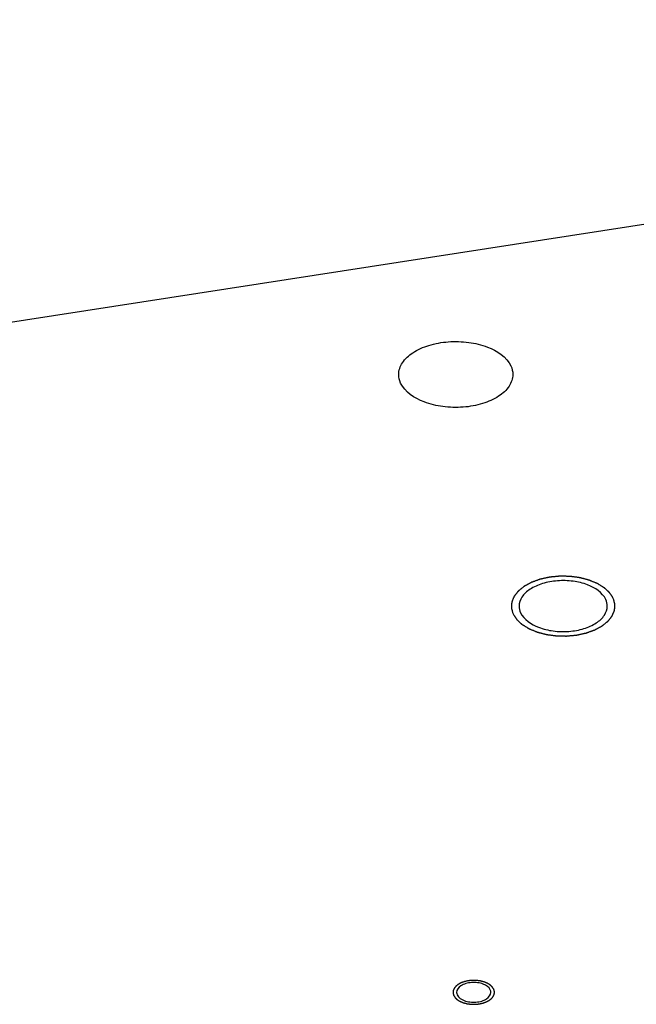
# Model space of a CAD drawing. Header units: millimetres. Extents: x 0 to 7560, y 0 to 5346.
# Tile 240 of 242: x 6409 to 6468, y 4467 to 4562. Entities that reach past the tile are written whole.
import ezdxf

# ---------------------------------------------------------------- set-up
doc = ezdxf.new("R2010")
doc.units = ezdxf.units.MM
doc.layers.add('M2001303_PBL919', color=7, linetype='Continuous')

msp = doc.modelspace()

# ---------------------------------------------------------------- linework, layer by layer
at = {"layer": 'M2001303_PBL919', "color": 7}
msp.add_line((6596.071, 4561.764), (6294.925, 4515.177), dxfattribs=at)
for points, knots in [([(6445.045, 4527.596), (6445.045, 4527.987), (6445.351, 4528.852), (6446.452, 4529.813), (6448, 4530.485), (6449.841, 4530.812), (6451.775, 4530.755), (6453.935, 4530.25), (6455.451, 4529.294), (6455.858, 4528.418)], [0, 0, 0, 0, 0.090841, 0.199719, 0.331139, 0.478834, 0.63124, 0.775501, 1, 1, 1, 1]), ([(6456.045, 4527.596), (6456.045, 4527.205), (6455.739, 4526.34), (6454.638, 4525.379), (6453.09, 4524.707), (6451.249, 4524.38), (6449.315, 4524.437), (6447.155, 4524.942), (6445.639, 4525.898), (6445.232, 4526.774)], [0, 0, 0, 0, 0.090841, 0.199719, 0.331139, 0.478834, 0.63124, 0.775501, 1, 1, 1, 1]), ([(6465.003, 4505.924), (6464.689, 4506.602), (6463.518, 4507.34), (6461.848, 4507.731), (6460.354, 4507.775), (6458.932, 4507.522), (6457.735, 4507.002), (6456.885, 4506.26), (6456.648, 4505.591), (6456.648, 4505.289)], [0, 0, 0, 0, 0.224499, 0.36876, 0.521167, 0.668862, 0.800281, 0.90916, 1, 1, 1, 1]), ([(6456.793, 4504.654), (6457.107, 4503.977), (6458.278, 4503.239), (6459.948, 4502.848), (6461.442, 4502.804), (6462.864, 4503.057), (6464.061, 4503.576), (6464.911, 4504.319), (6465.148, 4504.987), (6465.148, 4505.289)], [0, 0, 0, 0, 0.224499, 0.36876, 0.521167, 0.668862, 0.800281, 0.90916, 1, 1, 1, 1]), ([(6453.873, 4468.34), (6453.751, 4468.603), (6453.296, 4468.89), (6452.648, 4469.041), (6452.068, 4469.059), (6451.514, 4468.956), (6450.956, 4468.729), (6450.629, 4468.343), (6450.629, 4468.093)], [0, 0, 0, 0, 0.225887, 0.37104, 0.524388, 0.672993, 0.805222, 1, 1, 1, 1]), ([(6450.685, 4467.847), (6450.807, 4467.584), (6451.262, 4467.297), (6451.91, 4467.146), (6452.49, 4467.127), (6453.044, 4467.231), (6453.603, 4467.458), (6453.929, 4467.844), (6453.929, 4468.093)], [0, 0, 0, 0, 0.225887, 0.37104, 0.524388, 0.672993, 0.805222, 1, 1, 1, 1])]:
    msp.add_open_spline(points, degree=3, knots=knots, dxfattribs=at)
for points in [[(6455.858, 4528.418), (6455.976, 4528.163), (6456.045, 4527.877), (6456.045, 4527.596)], [(6445.232, 4526.774), (6445.114, 4527.029), (6445.045, 4527.315), (6445.045, 4527.596)], [(6456.648, 4505.289), (6456.648, 4505.072), (6456.701, 4504.851), (6456.793, 4504.654)], [(6465.148, 4505.289), (6465.148, 4505.506), (6465.095, 4505.727), (6465.003, 4505.924)], [(6450.629, 4468.093), (6450.629, 4468.009), (6450.65, 4467.923), (6450.685, 4467.847)], [(6453.929, 4468.093), (6453.929, 4468.178), (6453.908, 4468.264), (6453.873, 4468.34)]]:
    msp.add_open_spline(points, degree=3, dxfattribs=at)
at = {"layer": 'M2001303_PBL919', "color": 134}
for points, knots in [([(6465.728, 4506.036), (6465.699, 4506.08), (6465.656, 4506.146), (6465.599, 4506.234), (6465.556, 4506.3), (6465.513, 4506.366), (6465.477, 4506.421), (6465.449, 4506.465), (6465.431, 4506.492), (6465.416, 4506.514), (6465.406, 4506.531), (6465.397, 4506.545), (6465.391, 4506.554), (6465.387, 4506.56), (6465.385, 4506.564), (6465.38, 4506.568), (6465.375, 4506.573), (6465.365, 4506.581), (6465.352, 4506.594), (6465.336, 4506.609), (6465.315, 4506.629), (6465.288, 4506.654), (6465.245, 4506.693), (6465.191, 4506.743), (6465.127, 4506.803), (6465.063, 4506.863), (6465.009, 4506.913), (6464.966, 4506.953), (6464.94, 4506.978), (6464.918, 4506.998), (6464.902, 4507.013), (6464.889, 4507.025), (6464.878, 4507.035), (6464.871, 4507.043), (6464.859, 4507.049), (6464.846, 4507.058), (6464.828, 4507.068), (6464.808, 4507.081), (6464.78, 4507.098), (6464.745, 4507.12), (6464.69, 4507.154), (6464.62, 4507.197), (6464.537, 4507.249), (6464.454, 4507.3), (6464.385, 4507.343), (6464.329, 4507.377), (6464.295, 4507.399), (6464.267, 4507.416), (6464.246, 4507.429), (6464.229, 4507.44), (6464.215, 4507.448), (6464.205, 4507.455), (6464.192, 4507.46), (6464.175, 4507.467), (6464.154, 4507.476), (6464.129, 4507.486), (6464.095, 4507.5), (6464.053, 4507.517), (6463.986, 4507.545), (6463.902, 4507.58), (6463.801, 4507.622), (6463.7, 4507.664), (6463.616, 4507.699), (6463.549, 4507.727), (6463.499, 4507.747), (6463.457, 4507.765), (6463.427, 4507.777), (6463.41, 4507.784), (6463.398, 4507.79), (6463.384, 4507.793), (6463.366, 4507.798), (6463.333, 4507.806), (6463.287, 4507.818), (6463.231, 4507.833), (6463.157, 4507.852), (6463.065, 4507.877), (6462.954, 4507.906), (6462.842, 4507.935), (6462.75, 4507.959), (6462.676, 4507.978), (6462.62, 4507.993), (6462.574, 4508.005), (6462.542, 4508.014), (6462.523, 4508.018), (6462.51, 4508.022), (6462.494, 4508.024), (6462.475, 4508.027), (6462.44, 4508.031), (6462.39, 4508.038), (6462.331, 4508.046), (6462.252, 4508.057), (6462.153, 4508.07), (6462.034, 4508.086), (6461.915, 4508.102), (6461.816, 4508.116), (6461.737, 4508.127), (6461.678, 4508.135), (6461.628, 4508.141), (6461.594, 4508.146), (6461.574, 4508.149), (6461.559, 4508.151), (6461.544, 4508.151), (6461.524, 4508.151), (6461.488, 4508.152), (6461.437, 4508.153), (6461.376, 4508.154), (6461.295, 4508.156), (6461.193, 4508.158), (6461.072, 4508.16), (6460.95, 4508.163), (6460.848, 4508.165), (6460.767, 4508.167), (6460.706, 4508.168), (6460.655, 4508.169), (6460.62, 4508.17), (6460.599, 4508.17), (6460.584, 4508.171), (6460.569, 4508.169), (6460.548, 4508.167), (6460.512, 4508.164), (6460.461, 4508.159), (6460.4, 4508.153), (6460.318, 4508.145), (6460.216, 4508.136), (6460.094, 4508.124), (6459.971, 4508.112), (6459.869, 4508.103), (6459.788, 4508.095), (6459.726, 4508.089), (6459.675, 4508.084), (6459.639, 4508.081), (6459.619, 4508.079), (6459.604, 4508.078), (6459.59, 4508.074), (6459.57, 4508.07), (6459.537, 4508.063), (6459.49, 4508.053), (6459.433, 4508.04), (6459.356, 4508.024), (6459.261, 4508.003), (6459.147, 4507.979), (6459.033, 4507.954), (6458.938, 4507.933), (6458.862, 4507.917), (6458.805, 4507.904), (6458.757, 4507.894), (6458.724, 4507.887), (6458.705, 4507.882), (6458.69, 4507.88), (6458.678, 4507.875), (6458.66, 4507.869), (6458.63, 4507.858), (6458.587, 4507.842), (6458.535, 4507.824), (6458.466, 4507.799), (6458.379, 4507.768), (6458.276, 4507.731), (6458.172, 4507.694), (6458.086, 4507.663), (6458.017, 4507.638), (6457.965, 4507.62), (6457.922, 4507.604), (6457.891, 4507.593), (6457.874, 4507.587), (6457.861, 4507.583), (6457.85, 4507.576), (6457.835, 4507.569), (6457.809, 4507.554), (6457.772, 4507.535), (6457.727, 4507.51), (6457.668, 4507.478), (6457.593, 4507.438), (6457.504, 4507.39), (6457.415, 4507.342), (6457.341, 4507.302), (6457.281, 4507.27), (6457.237, 4507.246), (6457.199, 4507.226), (6457.173, 4507.212), (6457.159, 4507.204), (6457.147, 4507.199), (6457.138, 4507.191), (6457.126, 4507.181), (6457.105, 4507.164), (6457.075, 4507.14), (6457.039, 4507.111), (6456.99, 4507.072), (6456.93, 4507.024), (6456.858, 4506.965), (6456.785, 4506.907), (6456.725, 4506.859), (6456.676, 4506.82), (6456.646, 4506.796), (6456.622, 4506.776), (6456.604, 4506.762), (6456.589, 4506.75), (6456.578, 4506.741), (6456.572, 4506.736), (6456.567, 4506.733), (6456.565, 4506.729), (6456.56, 4506.723), (6456.553, 4506.714), (6456.543, 4506.701), (6456.53, 4506.685), (6456.513, 4506.663), (6456.492, 4506.636), (6456.459, 4506.594), (6456.417, 4506.54), (6456.366, 4506.476), (6456.316, 4506.412), (6456.274, 4506.359), (6456.24, 4506.316), (6456.219, 4506.289), (6456.202, 4506.268), (6456.19, 4506.252), (6456.179, 4506.238), (6456.172, 4506.229), (6456.168, 4506.224), (6456.164, 4506.22), (6456.163, 4506.215), (6456.161, 4506.21), (6456.157, 4506.2), (6456.151, 4506.185), (6456.144, 4506.168), (6456.134, 4506.145), (6456.123, 4506.117), (6456.104, 4506.071), (6456.081, 4506.014), (6456.053, 4505.945), (6456.025, 4505.877), (6456.002, 4505.82), (6455.984, 4505.774), (6455.972, 4505.745), (6455.963, 4505.722), (6455.956, 4505.705), (6455.95, 4505.691), (6455.946, 4505.681), (6455.944, 4505.675), (6455.941, 4505.671), (6455.942, 4505.667), (6455.941, 4505.661), (6455.941, 4505.651), (6455.94, 4505.636), (6455.939, 4505.618), (6455.937, 4505.595), (6455.935, 4505.566), (6455.933, 4505.519), (6455.929, 4505.46), (6455.925, 4505.39), (6455.921, 4505.319), (6455.917, 4505.261), (6455.914, 4505.214), (6455.912, 4505.184), (6455.911, 4505.161), (6455.91, 4505.143), (6455.909, 4505.129), (6455.908, 4505.118), (6455.908, 4505.112), (6455.907, 4505.108), (6455.909, 4505.104), (6455.911, 4505.098), (6455.914, 4505.087), (6455.918, 4505.073), (6455.923, 4505.055), (6455.93, 4505.031), (6455.938, 4505.002), (6455.951, 4504.955), (6455.968, 4504.896), (6455.988, 4504.825), (6456.008, 4504.754), (6456.035, 4504.66), (6456.055, 4504.589), (6456.068, 4504.542)], [0, 0, 0, 0, 0.015625, 0.023438, 0.03125, 0.039062, 0.046875, 0.050781, 0.054688, 0.056641, 0.058594, 0.060547, 0.061523, 0.062012, 0.0625, 0.062988, 0.063477, 0.064453, 0.066406, 0.068359, 0.070312, 0.074219, 0.078125, 0.085938, 0.09375, 0.101562, 0.109375, 0.113281, 0.117188, 0.119141, 0.121094, 0.123047, 0.124023, 0.125, 0.125977, 0.126953, 0.128906, 0.130859, 0.132812, 0.136719, 0.140625, 0.148438, 0.15625, 0.164062, 0.171875, 0.175781, 0.179688, 0.181641, 0.183594, 0.185547, 0.186523, 0.1875, 0.188477, 0.189453, 0.191406, 0.193359, 0.195312, 0.199219, 0.203125, 0.210938, 0.21875, 0.226562, 0.234375, 0.238281, 0.242188, 0.246094, 0.248047, 0.249023, 0.25, 0.250977, 0.251953, 0.253906, 0.257812, 0.261719, 0.265625, 0.273438, 0.28125, 0.289062, 0.296875, 0.300781, 0.304688, 0.308594, 0.310547, 0.311523, 0.3125, 0.313477, 0.314453, 0.316406, 0.320312, 0.324219, 0.328125, 0.335938, 0.34375, 0.351562, 0.359375, 0.363281, 0.367188, 0.371094, 0.373047, 0.374023, 0.375, 0.375977, 0.376953, 0.378906, 0.382812, 0.386719, 0.390625, 0.398438, 0.40625, 0.414062, 0.421875, 0.425781, 0.429688, 0.433594, 0.435547, 0.436523, 0.4375, 0.438477, 0.439453, 0.441406, 0.445312, 0.449219, 0.453125, 0.460938, 0.46875, 0.476562, 0.484375, 0.488281, 0.492188, 0.496094, 0.498047, 0.499023, 0.5, 0.500977, 0.501953, 0.503906, 0.507812, 0.511719, 0.515625, 0.523438, 0.53125, 0.539062, 0.546875, 0.550781, 0.554688, 0.558594, 0.560547, 0.561523, 0.5625, 0.563477, 0.564453, 0.566406, 0.570312, 0.574219, 0.578125, 0.585938, 0.59375, 0.601562, 0.609375, 0.613281, 0.617188, 0.621094, 0.623047, 0.624023, 0.625, 0.625977, 0.626953, 0.628906, 0.632812, 0.636719, 0.640625, 0.648438, 0.65625, 0.664062, 0.671875, 0.675781, 0.679688, 0.683594, 0.685547, 0.686523, 0.6875, 0.688477, 0.689453, 0.691406, 0.695312, 0.699219, 0.703125, 0.710938, 0.71875, 0.726562, 0.734375, 0.738281, 0.742188, 0.744141, 0.746094, 0.748047, 0.749023, 0.749512, 0.75, 0.750488, 0.750977, 0.751953, 0.753906, 0.755859, 0.757812, 0.761719, 0.765625, 0.773438, 0.78125, 0.789062, 0.796875, 0.800781, 0.804688, 0.806641, 0.808594, 0.810547, 0.811523, 0.812012, 0.8125, 0.812988, 0.813477, 0.814453, 0.816406, 0.818359, 0.820312, 0.824219, 0.828125, 0.835938, 0.84375, 0.851562, 0.859375, 0.863281, 0.867188, 0.869141, 0.871094, 0.873047, 0.874023, 0.874512, 0.875, 0.875488, 0.875977, 0.876953, 0.878906, 0.880859, 0.882812, 0.886719, 0.890625, 0.898438, 0.90625, 0.914062, 0.921875, 0.925781, 0.929688, 0.931641, 0.933594, 0.935547, 0.936523, 0.937012, 0.9375, 0.937988, 0.938477, 0.939453, 0.941406, 0.943359, 0.945312, 0.949219, 0.953125, 0.960938, 0.96875, 0.976562, 0.984375, 1, 1, 1, 1]), ([(6456.068, 4504.542), (6456.097, 4504.498), (6456.14, 4504.432), (6456.197, 4504.344), (6456.24, 4504.278), (6456.283, 4504.213), (6456.319, 4504.158), (6456.347, 4504.114), (6456.365, 4504.086), (6456.379, 4504.064), (6456.39, 4504.048), (6456.399, 4504.034), (6456.405, 4504.024), (6456.409, 4504.019), (6456.411, 4504.015), (6456.416, 4504.011), (6456.421, 4504.006), (6456.43, 4503.997), (6456.444, 4503.985), (6456.46, 4503.97), (6456.481, 4503.95), (6456.508, 4503.925), (6456.551, 4503.885), (6456.604, 4503.835), (6456.669, 4503.775), (6456.733, 4503.716), (6456.787, 4503.666), (6456.829, 4503.626), (6456.856, 4503.601), (6456.878, 4503.581), (6456.894, 4503.566), (6456.907, 4503.553), (6456.918, 4503.544), (6456.925, 4503.536), (6456.936, 4503.53), (6456.95, 4503.521), (6456.967, 4503.51), (6456.988, 4503.497), (6457.016, 4503.48), (6457.051, 4503.459), (6457.106, 4503.424), (6457.175, 4503.381), (6457.259, 4503.33), (6457.342, 4503.278), (6457.411, 4503.236), (6457.467, 4503.201), (6457.501, 4503.18), (6457.529, 4503.163), (6457.55, 4503.15), (6457.567, 4503.139), (6457.581, 4503.13), (6457.591, 4503.124), (6457.604, 4503.119), (6457.621, 4503.112), (6457.642, 4503.103), (6457.667, 4503.093), (6457.701, 4503.079), (6457.743, 4503.061), (6457.81, 4503.033), (6457.894, 4502.998), (6457.995, 4502.957), (6458.095, 4502.915), (6458.179, 4502.88), (6458.247, 4502.852), (6458.297, 4502.831), (6458.339, 4502.814), (6458.368, 4502.801), (6458.385, 4502.795), (6458.398, 4502.789), (6458.412, 4502.786), (6458.43, 4502.781), (6458.463, 4502.772), (6458.509, 4502.76), (6458.565, 4502.746), (6458.639, 4502.726), (6458.731, 4502.702), (6458.842, 4502.673), (6458.953, 4502.644), (6459.046, 4502.62), (6459.12, 4502.6), (6459.176, 4502.586), (6459.222, 4502.574), (6459.254, 4502.565), (6459.273, 4502.56), (6459.286, 4502.556), (6459.302, 4502.555), (6459.321, 4502.552), (6459.356, 4502.547), (6459.405, 4502.54), (6459.465, 4502.532), (6459.544, 4502.522), (6459.643, 4502.508), (6459.762, 4502.492), (6459.88, 4502.476), (6459.979, 4502.463), (6460.059, 4502.452), (6460.118, 4502.444), (6460.167, 4502.437), (6460.202, 4502.433), (6460.222, 4502.43), (6460.237, 4502.427), (6460.252, 4502.428), (6460.272, 4502.427), (6460.308, 4502.427), (6460.359, 4502.425), (6460.42, 4502.424), (6460.501, 4502.423), (6460.602, 4502.421), (6460.724, 4502.418), (6460.846, 4502.416), (6460.948, 4502.414), (6461.029, 4502.412), (6461.09, 4502.411), (6461.141, 4502.41), (6461.176, 4502.409), (6461.197, 4502.409), (6461.212, 4502.408), (6461.227, 4502.41), (6461.248, 4502.412), (6461.283, 4502.415), (6461.334, 4502.42), (6461.396, 4502.426), (6461.477, 4502.433), (6461.579, 4502.443), (6461.702, 4502.455), (6461.824, 4502.466), (6461.927, 4502.476), (6462.008, 4502.484), (6462.07, 4502.489), (6462.121, 4502.494), (6462.156, 4502.498), (6462.177, 4502.5), (6462.192, 4502.5), (6462.206, 4502.504), (6462.225, 4502.508), (6462.259, 4502.515), (6462.306, 4502.526), (6462.363, 4502.538), (6462.439, 4502.555), (6462.535, 4502.575), (6462.649, 4502.6), (6462.763, 4502.625), (6462.858, 4502.645), (6462.934, 4502.662), (6462.991, 4502.674), (6463.039, 4502.685), (6463.072, 4502.692), (6463.091, 4502.696), (6463.106, 4502.699), (6463.118, 4502.704), (6463.136, 4502.71), (6463.166, 4502.721), (6463.209, 4502.736), (6463.261, 4502.755), (6463.33, 4502.78), (6463.416, 4502.811), (6463.52, 4502.848), (6463.624, 4502.885), (6463.71, 4502.916), (6463.779, 4502.94), (6463.831, 4502.959), (6463.874, 4502.974), (6463.905, 4502.985), (6463.922, 4502.992), (6463.935, 4502.996), (6463.946, 4503.002), (6463.961, 4503.01), (6463.987, 4503.024), (6464.024, 4503.044), (6464.069, 4503.068), (6464.128, 4503.1), (6464.202, 4503.14), (6464.292, 4503.188), (6464.381, 4503.236), (6464.455, 4503.276), (6464.515, 4503.308), (6464.559, 4503.332), (6464.596, 4503.352), (6464.623, 4503.366), (6464.637, 4503.374), (6464.649, 4503.38), (6464.657, 4503.388), (6464.67, 4503.397), (6464.691, 4503.414), (6464.721, 4503.438), (6464.757, 4503.468), (6464.805, 4503.506), (6464.866, 4503.555), (6464.938, 4503.613), (6465.011, 4503.671), (6465.071, 4503.72), (6465.119, 4503.759), (6465.15, 4503.783), (6465.174, 4503.802), (6465.192, 4503.817), (6465.207, 4503.829), (6465.218, 4503.837), (6465.223, 4503.842), (6465.228, 4503.846), (6465.231, 4503.85), (6465.235, 4503.855), (6465.243, 4503.865), (6465.253, 4503.878), (6465.266, 4503.894), (6465.283, 4503.915), (6465.304, 4503.942), (6465.337, 4503.985), (6465.379, 4504.038), (6465.43, 4504.102), (6465.48, 4504.167), (6465.522, 4504.22), (6465.556, 4504.263), (6465.577, 4504.29), (6465.593, 4504.311), (6465.606, 4504.327), (6465.616, 4504.34), (6465.624, 4504.35), (6465.628, 4504.355), (6465.632, 4504.359), (6465.633, 4504.363), (6465.635, 4504.369), (6465.639, 4504.379), (6465.645, 4504.393), (6465.652, 4504.41), (6465.661, 4504.433), (6465.673, 4504.462), (6465.692, 4504.508), (6465.715, 4504.565), (6465.743, 4504.633), (6465.77, 4504.702), (6465.794, 4504.759), (6465.812, 4504.805), (6465.824, 4504.833), (6465.833, 4504.856), (6465.84, 4504.873), (6465.846, 4504.888), (6465.85, 4504.898), (6465.852, 4504.903), (6465.854, 4504.907), (6465.854, 4504.912), (6465.855, 4504.918), (6465.855, 4504.928), (6465.856, 4504.943), (6465.857, 4504.96), (6465.859, 4504.984), (6465.86, 4505.013), (6465.863, 4505.06), (6465.867, 4505.119), (6465.871, 4505.189), (6465.875, 4505.259), (6465.879, 4505.318), (6465.882, 4505.365), (6465.883, 4505.394), (6465.885, 4505.418), (6465.886, 4505.435), (6465.887, 4505.45), (6465.887, 4505.46), (6465.888, 4505.466), (6465.888, 4505.471), (6465.887, 4505.475), (6465.885, 4505.481), (6465.882, 4505.491), (6465.878, 4505.506), (6465.873, 4505.524), (6465.866, 4505.547), (6465.858, 4505.577), (6465.845, 4505.624), (6465.828, 4505.683), (6465.808, 4505.754), (6465.788, 4505.824), (6465.761, 4505.919), (6465.741, 4505.989), (6465.728, 4506.036)], [0, 0, 0, 0, 0.015625, 0.023438, 0.03125, 0.039062, 0.046875, 0.050781, 0.054688, 0.056641, 0.058594, 0.060547, 0.061523, 0.062012, 0.0625, 0.062988, 0.063477, 0.064453, 0.066406, 0.068359, 0.070312, 0.074219, 0.078125, 0.085938, 0.09375, 0.101562, 0.109375, 0.113281, 0.117188, 0.119141, 0.121094, 0.123047, 0.124023, 0.125, 0.125977, 0.126953, 0.128906, 0.130859, 0.132812, 0.136719, 0.140625, 0.148438, 0.15625, 0.164062, 0.171875, 0.175781, 0.179688, 0.181641, 0.183594, 0.185547, 0.186523, 0.1875, 0.188477, 0.189453, 0.191406, 0.193359, 0.195312, 0.199219, 0.203125, 0.210938, 0.21875, 0.226562, 0.234375, 0.238281, 0.242188, 0.246094, 0.248047, 0.249023, 0.25, 0.250977, 0.251953, 0.253906, 0.257812, 0.261719, 0.265625, 0.273438, 0.28125, 0.289062, 0.296875, 0.300781, 0.304688, 0.308594, 0.310547, 0.311523, 0.3125, 0.313477, 0.314453, 0.316406, 0.320312, 0.324219, 0.328125, 0.335938, 0.34375, 0.351562, 0.359375, 0.363281, 0.367188, 0.371094, 0.373047, 0.374023, 0.375, 0.375977, 0.376953, 0.378906, 0.382812, 0.386719, 0.390625, 0.398438, 0.40625, 0.414062, 0.421875, 0.425781, 0.429688, 0.433594, 0.435547, 0.436523, 0.4375, 0.438477, 0.439453, 0.441406, 0.445312, 0.449219, 0.453125, 0.460938, 0.46875, 0.476562, 0.484375, 0.488281, 0.492188, 0.496094, 0.498047, 0.499023, 0.5, 0.500977, 0.501953, 0.503906, 0.507812, 0.511719, 0.515625, 0.523438, 0.53125, 0.539062, 0.546875, 0.550781, 0.554688, 0.558594, 0.560547, 0.561523, 0.5625, 0.563477, 0.564453, 0.566406, 0.570312, 0.574219, 0.578125, 0.585938, 0.59375, 0.601562, 0.609375, 0.613281, 0.617188, 0.621094, 0.623047, 0.624023, 0.625, 0.625977, 0.626953, 0.628906, 0.632812, 0.636719, 0.640625, 0.648438, 0.65625, 0.664062, 0.671875, 0.675781, 0.679688, 0.683594, 0.685547, 0.686523, 0.6875, 0.688477, 0.689453, 0.691406, 0.695312, 0.699219, 0.703125, 0.710938, 0.71875, 0.726562, 0.734375, 0.738281, 0.742188, 0.744141, 0.746094, 0.748047, 0.749023, 0.749512, 0.75, 0.750488, 0.750977, 0.751953, 0.753906, 0.755859, 0.757812, 0.761719, 0.765625, 0.773438, 0.78125, 0.789062, 0.796875, 0.800781, 0.804688, 0.806641, 0.808594, 0.810547, 0.811523, 0.812012, 0.8125, 0.812988, 0.813477, 0.814453, 0.816406, 0.818359, 0.820312, 0.824219, 0.828125, 0.835938, 0.84375, 0.851562, 0.859375, 0.863281, 0.867188, 0.869141, 0.871094, 0.873047, 0.874023, 0.874512, 0.875, 0.875488, 0.875977, 0.876953, 0.878906, 0.880859, 0.882812, 0.886719, 0.890625, 0.898438, 0.90625, 0.914062, 0.921875, 0.925781, 0.929688, 0.931641, 0.933594, 0.935547, 0.936523, 0.937012, 0.9375, 0.937988, 0.938477, 0.939453, 0.941406, 0.943359, 0.945312, 0.949219, 0.953125, 0.960938, 0.96875, 0.976562, 0.984375, 1, 1, 1, 1]), ([(6454.211, 4468.392), (6454.2, 4468.41), (6454.177, 4468.445), (6454.148, 4468.489), (6454.125, 4468.524), (6454.108, 4468.551), (6454.094, 4468.572), (6454.084, 4468.588), (6454.078, 4468.597), (6454.074, 4468.603), (6454.067, 4468.609), (6454.059, 4468.617), (6454.044, 4468.631), (6454.022, 4468.651), (6453.997, 4468.675), (6453.971, 4468.699), (6453.945, 4468.723), (6453.919, 4468.747), (6453.898, 4468.767), (6453.883, 4468.781), (6453.874, 4468.789), (6453.869, 4468.795), (6453.86, 4468.8), (6453.849, 4468.807), (6453.829, 4468.819), (6453.801, 4468.836), (6453.768, 4468.857), (6453.735, 4468.877), (6453.702, 4468.898), (6453.668, 4468.918), (6453.641, 4468.936), (6453.621, 4468.948), (6453.61, 4468.954), (6453.602, 4468.96), (6453.592, 4468.964), (6453.578, 4468.969), (6453.555, 4468.979), (6453.521, 4468.993), (6453.481, 4469.01), (6453.427, 4469.032), (6453.373, 4469.054), (6453.326, 4469.074), (6453.303, 4469.084), (6453.289, 4469.089), (6453.279, 4469.094), (6453.268, 4469.096), (6453.253, 4469.1), (6453.227, 4469.107), (6453.19, 4469.117), (6453.146, 4469.128), (6453.087, 4469.144), (6453.027, 4469.159), (6452.976, 4469.173), (6452.95, 4469.18), (6452.935, 4469.184), (6452.924, 4469.187), (6452.912, 4469.188), (6452.896, 4469.19), (6452.868, 4469.194), (6452.813, 4469.202), (6452.734, 4469.212), (6452.655, 4469.223), (6452.599, 4469.23), (6452.571, 4469.234), (6452.556, 4469.236), (6452.544, 4469.238), (6452.531, 4469.238), (6452.515, 4469.239), (6452.487, 4469.239), (6452.43, 4469.24), (6452.349, 4469.242), (6452.267, 4469.244), (6452.21, 4469.245), (6452.182, 4469.245), (6452.166, 4469.245), (6452.154, 4469.246), (6452.141, 4469.245), (6452.125, 4469.243), (6452.096, 4469.24), (6452.039, 4469.235), (6451.974, 4469.229), (6451.909, 4469.223), (6451.86, 4469.218), (6451.819, 4469.214), (6451.79, 4469.212), (6451.774, 4469.21), (6451.761, 4469.209), (6451.75, 4469.206), (6451.735, 4469.203), (6451.708, 4469.197), (6451.655, 4469.186), (6451.579, 4469.169), (6451.503, 4469.153), (6451.449, 4469.141), (6451.423, 4469.135), (6451.408, 4469.132), (6451.396, 4469.13), (6451.386, 4469.126), (6451.372, 4469.121), (6451.348, 4469.112), (6451.299, 4469.095), (6451.244, 4469.075), (6451.189, 4469.055), (6451.147, 4469.04), (6451.113, 4469.028), (6451.089, 4469.019), (6451.075, 4469.014), (6451.064, 4469.011), (6451.056, 4469.006), (6451.044, 4469), (6451.023, 4468.988), (6450.993, 4468.972), (6450.957, 4468.953), (6450.922, 4468.934), (6450.886, 4468.915), (6450.85, 4468.895), (6450.821, 4468.879), (6450.8, 4468.868), (6450.788, 4468.862), (6450.778, 4468.857), (6450.772, 4468.851), (6450.762, 4468.843), (6450.745, 4468.83), (6450.721, 4468.81), (6450.692, 4468.787), (6450.663, 4468.764), (6450.634, 4468.741), (6450.605, 4468.717), (6450.581, 4468.698), (6450.564, 4468.684), (6450.555, 4468.677), (6450.546, 4468.671), (6450.542, 4468.664), (6450.535, 4468.656), (6450.524, 4468.641), (6450.507, 4468.619), (6450.487, 4468.594), (6450.467, 4468.568), (6450.446, 4468.543), (6450.426, 4468.517), (6450.409, 4468.495), (6450.398, 4468.481), (6450.391, 4468.472), (6450.385, 4468.466), (6450.383, 4468.459), (6450.379, 4468.45), (6450.373, 4468.434), (6450.364, 4468.411), (6450.352, 4468.383), (6450.341, 4468.356), (6450.33, 4468.328), (6450.319, 4468.301), (6450.31, 4468.278), (6450.303, 4468.262), (6450.3, 4468.253), (6450.296, 4468.246), (6450.297, 4468.239), (6450.296, 4468.23), (6450.295, 4468.213), (6450.293, 4468.19), (6450.292, 4468.162), (6450.29, 4468.134), (6450.288, 4468.105), (6450.287, 4468.077), (6450.285, 4468.054), (6450.284, 4468.037), (6450.284, 4468.028), (6450.282, 4468.021), (6450.285, 4468.014), (6450.288, 4468.004), (6450.293, 4467.988), (6450.299, 4467.964), (6450.307, 4467.936), (6450.318, 4467.898), (6450.331, 4467.851), (6450.342, 4467.813), (6450.347, 4467.795)], [0, 0, 0, 0, 0.015625, 0.03125, 0.039062, 0.046875, 0.054688, 0.058594, 0.060547, 0.0625, 0.064453, 0.066406, 0.070312, 0.078125, 0.085938, 0.09375, 0.101562, 0.109375, 0.117188, 0.121094, 0.123047, 0.125, 0.126953, 0.128906, 0.132812, 0.140625, 0.148438, 0.15625, 0.164062, 0.171875, 0.179688, 0.183594, 0.185547, 0.1875, 0.189453, 0.191406, 0.195312, 0.203125, 0.210938, 0.21875, 0.234375, 0.242188, 0.246094, 0.248047, 0.25, 0.251953, 0.253906, 0.257812, 0.265625, 0.273438, 0.28125, 0.296875, 0.304688, 0.308594, 0.310547, 0.3125, 0.314453, 0.316406, 0.320312, 0.328125, 0.34375, 0.359375, 0.367188, 0.371094, 0.373047, 0.375, 0.376953, 0.378906, 0.382812, 0.390625, 0.40625, 0.421875, 0.429688, 0.433594, 0.435547, 0.4375, 0.439453, 0.441406, 0.445312, 0.453125, 0.46875, 0.476562, 0.484375, 0.492188, 0.496094, 0.498047, 0.5, 0.501953, 0.503906, 0.507812, 0.515625, 0.53125, 0.546875, 0.554688, 0.558594, 0.560547, 0.5625, 0.564453, 0.566406, 0.570312, 0.578125, 0.59375, 0.601562, 0.609375, 0.617188, 0.621094, 0.623047, 0.625, 0.626953, 0.628906, 0.632812, 0.640625, 0.648438, 0.65625, 0.664062, 0.671875, 0.679688, 0.683594, 0.685547, 0.6875, 0.689453, 0.691406, 0.695312, 0.703125, 0.710938, 0.71875, 0.726562, 0.734375, 0.742188, 0.746094, 0.748047, 0.75, 0.751953, 0.753906, 0.757812, 0.765625, 0.773438, 0.78125, 0.789062, 0.796875, 0.804688, 0.808594, 0.810547, 0.8125, 0.814453, 0.816406, 0.820312, 0.828125, 0.835938, 0.84375, 0.851562, 0.859375, 0.867188, 0.871094, 0.873047, 0.875, 0.876953, 0.878906, 0.882812, 0.890625, 0.898438, 0.90625, 0.914062, 0.921875, 0.929688, 0.933594, 0.935547, 0.9375, 0.939453, 0.941406, 0.945312, 0.953125, 0.960938, 0.96875, 0.984375, 1, 1, 1, 1]), ([(6450.347, 4467.795), (6450.359, 4467.777), (6450.382, 4467.742), (6450.41, 4467.698), (6450.433, 4467.663), (6450.45, 4467.636), (6450.465, 4467.614), (6450.475, 4467.599), (6450.481, 4467.59), (6450.484, 4467.583), (6450.491, 4467.578), (6450.5, 4467.57), (6450.515, 4467.556), (6450.536, 4467.536), (6450.562, 4467.512), (6450.588, 4467.488), (6450.613, 4467.464), (6450.639, 4467.44), (6450.66, 4467.42), (6450.675, 4467.406), (6450.684, 4467.398), (6450.69, 4467.392), (6450.699, 4467.387), (6450.71, 4467.38), (6450.729, 4467.368), (6450.757, 4467.351), (6450.79, 4467.33), (6450.823, 4467.31), (6450.857, 4467.289), (6450.89, 4467.268), (6450.918, 4467.251), (6450.937, 4467.239), (6450.948, 4467.233), (6450.956, 4467.227), (6450.967, 4467.223), (6450.98, 4467.217), (6451.004, 4467.208), (6451.037, 4467.194), (6451.078, 4467.177), (6451.131, 4467.155), (6451.185, 4467.132), (6451.232, 4467.113), (6451.256, 4467.103), (6451.269, 4467.098), (6451.279, 4467.093), (6451.29, 4467.091), (6451.305, 4467.087), (6451.331, 4467.08), (6451.368, 4467.07), (6451.412, 4467.059), (6451.472, 4467.043), (6451.531, 4467.027), (6451.583, 4467.014), (6451.609, 4467.007), (6451.624, 4467.003), (6451.634, 4467), (6451.647, 4466.999), (6451.662, 4466.997), (6451.69, 4466.993), (6451.745, 4466.985), (6451.825, 4466.975), (6451.904, 4466.964), (6451.959, 4466.956), (6451.987, 4466.953), (6452.003, 4466.951), (6452.015, 4466.948), (6452.027, 4466.949), (6452.043, 4466.948), (6452.072, 4466.948), (6452.128, 4466.947), (6452.21, 4466.945), (6452.291, 4466.943), (6452.348, 4466.942), (6452.376, 4466.942), (6452.393, 4466.941), (6452.405, 4466.941), (6452.417, 4466.942), (6452.433, 4466.944), (6452.462, 4466.946), (6452.519, 4466.952), (6452.584, 4466.958), (6452.65, 4466.964), (6452.699, 4466.969), (6452.74, 4466.973), (6452.768, 4466.975), (6452.785, 4466.977), (6452.797, 4466.978), (6452.808, 4466.981), (6452.824, 4466.984), (6452.85, 4466.99), (6452.903, 4467.001), (6452.98, 4467.018), (6453.056, 4467.034), (6453.109, 4467.046), (6453.136, 4467.052), (6453.151, 4467.055), (6453.163, 4467.057), (6453.172, 4467.061), (6453.186, 4467.066), (6453.211, 4467.075), (6453.259, 4467.092), (6453.314, 4467.112), (6453.37, 4467.132), (6453.411, 4467.146), (6453.446, 4467.159), (6453.47, 4467.167), (6453.483, 4467.173), (6453.494, 4467.176), (6453.503, 4467.181), (6453.515, 4467.187), (6453.536, 4467.199), (6453.565, 4467.215), (6453.601, 4467.234), (6453.637, 4467.253), (6453.672, 4467.272), (6453.708, 4467.291), (6453.738, 4467.307), (6453.759, 4467.319), (6453.77, 4467.325), (6453.78, 4467.33), (6453.787, 4467.336), (6453.796, 4467.343), (6453.813, 4467.357), (6453.837, 4467.376), (6453.866, 4467.4), (6453.895, 4467.423), (6453.924, 4467.446), (6453.953, 4467.47), (6453.977, 4467.489), (6453.994, 4467.502), (6454.004, 4467.51), (6454.012, 4467.516), (6454.016, 4467.523), (6454.023, 4467.531), (6454.035, 4467.546), (6454.052, 4467.567), (6454.072, 4467.593), (6454.092, 4467.619), (6454.112, 4467.644), (6454.132, 4467.67), (6454.149, 4467.691), (6454.161, 4467.706), (6454.167, 4467.715), (6454.173, 4467.721), (6454.175, 4467.728), (6454.179, 4467.737), (6454.185, 4467.753), (6454.195, 4467.776), (6454.206, 4467.804), (6454.217, 4467.831), (6454.228, 4467.858), (6454.239, 4467.886), (6454.249, 4467.909), (6454.255, 4467.925), (6454.259, 4467.934), (6454.262, 4467.941), (6454.262, 4467.948), (6454.263, 4467.957), (6454.264, 4467.974), (6454.265, 4467.997), (6454.267, 4468.025), (6454.268, 4468.053), (6454.27, 4468.081), (6454.272, 4468.11), (6454.273, 4468.133), (6454.274, 4468.15), (6454.275, 4468.159), (6454.276, 4468.166), (6454.273, 4468.173), (6454.271, 4468.182), (6454.266, 4468.199), (6454.259, 4468.223), (6454.251, 4468.251), (6454.24, 4468.289), (6454.227, 4468.336), (6454.216, 4468.373), (6454.211, 4468.392)], [0, 0, 0, 0, 0.015625, 0.03125, 0.039062, 0.046875, 0.054688, 0.058594, 0.060547, 0.0625, 0.064453, 0.066406, 0.070312, 0.078125, 0.085938, 0.09375, 0.101562, 0.109375, 0.117188, 0.121094, 0.123047, 0.125, 0.126953, 0.128906, 0.132812, 0.140625, 0.148438, 0.15625, 0.164062, 0.171875, 0.179688, 0.183594, 0.185547, 0.1875, 0.189453, 0.191406, 0.195312, 0.203125, 0.210938, 0.21875, 0.234375, 0.242188, 0.246094, 0.248047, 0.25, 0.251953, 0.253906, 0.257812, 0.265625, 0.273438, 0.28125, 0.296875, 0.304688, 0.308594, 0.310547, 0.3125, 0.314453, 0.316406, 0.320312, 0.328125, 0.34375, 0.359375, 0.367188, 0.371094, 0.373047, 0.375, 0.376953, 0.378906, 0.382812, 0.390625, 0.40625, 0.421875, 0.429688, 0.433594, 0.435547, 0.4375, 0.439453, 0.441406, 0.445312, 0.453125, 0.46875, 0.476562, 0.484375, 0.492188, 0.496094, 0.498047, 0.5, 0.501953, 0.503906, 0.507812, 0.515625, 0.53125, 0.546875, 0.554688, 0.558594, 0.560547, 0.5625, 0.564453, 0.566406, 0.570312, 0.578125, 0.59375, 0.601562, 0.609375, 0.617188, 0.621094, 0.623047, 0.625, 0.626953, 0.628906, 0.632812, 0.640625, 0.648438, 0.65625, 0.664062, 0.671875, 0.679688, 0.683594, 0.685547, 0.6875, 0.689453, 0.691406, 0.695312, 0.703125, 0.710938, 0.71875, 0.726562, 0.734375, 0.742188, 0.746094, 0.748047, 0.75, 0.751953, 0.753906, 0.757812, 0.765625, 0.773438, 0.78125, 0.789062, 0.796875, 0.804688, 0.808594, 0.810547, 0.8125, 0.814453, 0.816406, 0.820312, 0.828125, 0.835938, 0.84375, 0.851562, 0.859375, 0.867188, 0.871094, 0.873047, 0.875, 0.876953, 0.878906, 0.882812, 0.890625, 0.898438, 0.90625, 0.914062, 0.921875, 0.929688, 0.933594, 0.935547, 0.9375, 0.939453, 0.941406, 0.945312, 0.953125, 0.960938, 0.96875, 0.984375, 1, 1, 1, 1])]:
    msp.add_open_spline(points, degree=3, knots=knots, dxfattribs=at)

doc.saveas('drawing.dxf')
